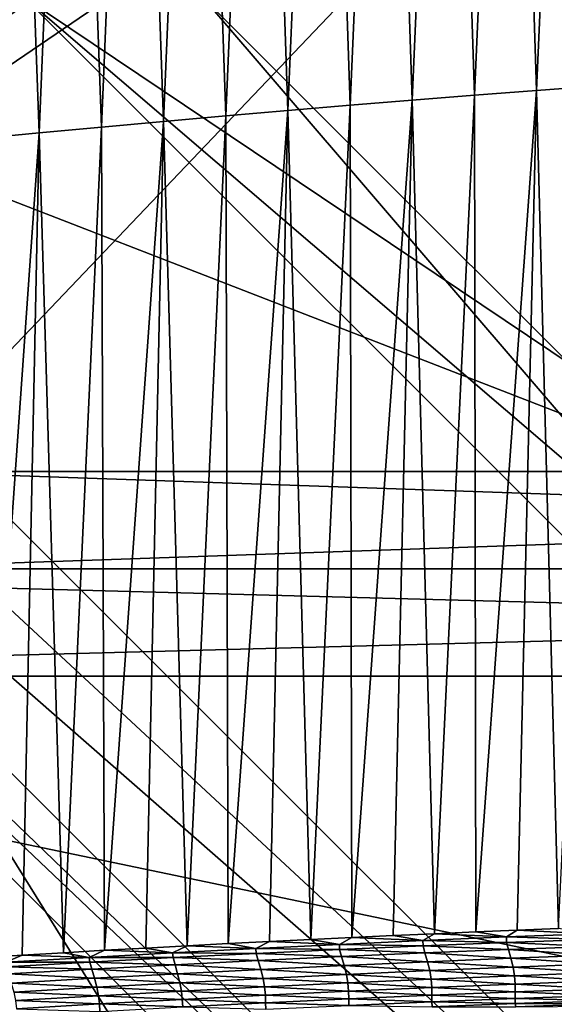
# Model space of a CAD drawing. Extents: x -54 to 446, y -6 to 1400.
# Tile 125 of 254: x -3.51 to -2.02, y 1333.78 to 1336.54. Entities that reach past the tile are written whole.
import ezdxf

# ---------------------------------------------------------------- set-up
doc = ezdxf.new("R2010")
doc.units = 0
doc.header["$LTSCALE"] = 52.148148
for name, color, linetype in [('1110', 7, 'CONTINUOUS'), ('1155', 7, 'CONTINUOUS'), ('1161', 7, 'CONTINUOUS'), ('1169', 7, 'CONTINUOUS'), ('1228', 7, 'CONTINUOUS'), ('1231', 7, 'CONTINUOUS'), ('1232', 7, 'CONTINUOUS'), ('1274', 7, 'CONTINUOUS'), ('1287', 7, 'CONTINUOUS'), ('1297', 7, 'CONTINUOUS'), ('1337', 7, 'CONTINUOUS'), ('15', 7, 'CONTINUOUS'), ('1519', 7, 'CONTINUOUS'), ('1523', 7, 'CONTINUOUS'), ('1576', 7, 'CONTINUOUS'), ('16', 7, 'CONTINUOUS'), ('36', 7, 'CONTINUOUS'), ('37', 7, 'CONTINUOUS'), ('38', 7, 'CONTINUOUS'), ('39', 7, 'CONTINUOUS'), ('4', 7, 'CONTINUOUS'), ('5', 7, 'CONTINUOUS'), ('6', 7, 'CONTINUOUS'), ('851', 7, 'CONTINUOUS')]:
    doc.layers.add(name, color=color, linetype=linetype)

msp = doc.modelspace()

# ---------------------------------------------------------------- linework, layer by layer
at = {"layer": '1110', "color": 7, "linetype": 'CONTINUOUS'}
for points in [[(-0.0001, 1333.1, -14.45), (-3.5, 1336.6, -14.45), (-0.0002, 1333.6, -14.45), (-0.0001, 1333.1, -14.45)], [(-0.0002, 1333.6, -14.45), (-3.5, 1336.6, -14.45), (-3, 1336.6, -14.45), (-0.0002, 1333.6, -14.45)]]:
    msp.add_3dface(points, dxfattribs=at)
at = {"layer": '1155', "color": 7, "linetype": 'CONTINUOUS'}
for points in [[(0.0001, 1333.1, -13.45), (-3, 1336.6, -13.45), (-3.5, 1336.6, -13.45), (0.0001, 1333.1, -13.45)], [(-3, 1336.6, -13.45), (0.0001, 1333.1, -13.45), (0.0002, 1333.6, -13.45), (-3, 1336.6, -13.45)]]:
    msp.add_3dface(points, dxfattribs=at)
at = {"layer": '1161', "color": 7, "linetype": 'CONTINUOUS'}
for points in [[(-9.8288, 1328.5, 9.8288), (0, 1328.5, 13.9), (-9.8285, 1344.3284, 9.8298), (-9.8288, 1328.5, 9.8288)], [(0, 1328.5, 13.9), (0, 1344.2574, 13.9), (-9.8285, 1344.3284, 9.8298), (0, 1328.5, 13.9)]]:
    msp.add_3dface(points, dxfattribs=at)
at = {"layer": '1169', "color": 7, "linetype": 'CONTINUOUS'}
msp.add_3dface([(0, 1330.6, -17), (-5.2099, 1333.624, -15.128), (-6, 1336.6, -17), (0, 1330.6, -17)], dxfattribs=at)
at = {"layer": '1228', "color": 7, "linetype": 'CONTINUOUS'}
for points in [[(-1.45, 1335.2225, -18), (-5, 1336.6, -18), (-1.45, 1337.9775, -18), (-1.45, 1335.2225, -18)], [(-0.0003, 1331.6, -18), (-5, 1336.6, -18), (-1.45, 1335.2225, -18), (-0.0003, 1331.6, -18)]]:
    msp.add_3dface(points, dxfattribs=at)
at = {"layer": '1231', "color": 7, "linetype": 'CONTINUOUS'}
for points in [[(0, 1330.8929, -17.7071), (-5.7071, 1336.6, -17.7071), (-0.0003, 1331.6, -18), (0, 1330.8929, -17.7071)], [(-0.0003, 1331.6, -18), (-5.7071, 1336.6, -17.7071), (-5.3827, 1336.6, -17.9239), (-0.0003, 1331.6, -18)], [(-5, 1336.6, -18), (-0.0003, 1331.6, -18), (-5.3827, 1336.6, -17.9239), (-5, 1336.6, -18)]]:
    msp.add_3dface(points, dxfattribs=at)
at = {"layer": '1232', "color": 7, "linetype": 'CONTINUOUS'}
for points in [[(0, 1330.6, -17), (-6, 1336.6, -17), (0, 1330.8929, -17.7071), (0, 1330.6, -17)], [(-6, 1336.6, -17), (-5.9239, 1336.6, -17.3827), (0, 1330.8929, -17.7071), (-6, 1336.6, -17)], [(-5.9239, 1336.6, -17.3827), (-5.7071, 1336.6, -17.7071), (0, 1330.8929, -17.7071), (-5.9239, 1336.6, -17.3827)]]:
    msp.add_3dface(points, dxfattribs=at)
at = {"layer": '1274', "color": 7, "linetype": 'CONTINUOUS'}
for points in [[(0.0001, 1333.1, -13.45), (-3.5, 1336.6, -13.45), (0.0002, 1333.1, -12.6), (0.0001, 1333.1, -13.45)], [(-3.5, 1336.6, -13.45), (-3.5, 1336.6, -12.1041), (0.0002, 1333.1, -12.6), (-3.5, 1336.6, -13.45)]]:
    msp.add_3dface(points, dxfattribs=at)
at = {"layer": '1287', "color": 7, "linetype": 'CONTINUOUS'}
for points in [[(-1.45, 1335.2225, -15.95), (-1.45, 1337.9775, -15.95), (-3.5, 1336.6, -15.95), (-1.45, 1335.2225, -15.95)], [(0.0001, 1333.1, -15.95), (-1.45, 1335.2225, -15.95), (-3.5, 1336.6, -15.95), (0.0001, 1333.1, -15.95)]]:
    msp.add_3dface(points, dxfattribs=at)
at = {"layer": '1297', "color": 7, "linetype": 'CONTINUOUS'}
msp.add_3dface([(-3.5, 1336.6, -12.1041), (-0.0003, 1340.1, -12.6), (0.0002, 1333.1, -12.6), (-3.5, 1336.6, -12.1041)], dxfattribs=at)
at = {"layer": '1337', "color": 7, "linetype": 'CONTINUOUS'}
for points in [[(0.0001, 1333.1, -15.95), (-3.5, 1336.6, -15.95), (-0.0001, 1333.1, -14.45), (0.0001, 1333.1, -15.95)], [(-3.5, 1336.6, -15.95), (-3.5, 1336.6, -14.45), (-0.0001, 1333.1, -14.45), (-3.5, 1336.6, -15.95)]]:
    msp.add_3dface(points, dxfattribs=at)
at = {"layer": '15', "linetype": 'CONTINUOUS'}
for points in [[(-6.0622, 1343, -3.5), (-3.5, 1343, -6.0622), (-3.8626, 1335.272, -6.6894), (-6.0622, 1343, -3.5)], [(-3.5, 1343, -6.0622), (3.5, 1343, -6.0622), (-3.8626, 1335.272, -6.6894), (-3.5, 1343, -6.0622)], [(-3.8626, 1335.272, -6.6894), (3.5, 1343, -6.0622), (3.8626, 1335.272, -6.6894), (-3.8626, 1335.272, -6.6894)]]:
    msp.add_3dface(points, dxfattribs=at)
at = {"layer": '1519', "color": 7, "linetype": 'CONTINUOUS'}
for points in [[(-2.4677, 1333.9738, 16.3113), (-2.3845, 1333.9599, 16.3194), (-2.3523, 1333.979, 16.3309), (-2.4677, 1333.9738, 16.3113)], [(-2.3845, 1333.9599, 16.3194), (-2.1504, 1333.9698, 16.3571), (-2.3523, 1333.979, 16.3309), (-2.3845, 1333.9599, 16.3194)], [(-2.3523, 1333.979, 16.3309), (-2.1504, 1333.9698, 16.3571), (-2.2368, 1333.984, 16.3496), (-2.3523, 1333.979, 16.3309)], [(-2.2368, 1333.984, 16.3496), (-2.1504, 1333.9698, 16.3571), (-2.121, 1333.9888, 16.3673), (-2.2368, 1333.984, 16.3496)], [(-2.1504, 1333.9698, 16.3571), (-1.9157, 1333.979, 16.3912), (-2.121, 1333.9888, 16.3673), (-2.1504, 1333.9698, 16.3571)], [(-2.1504, 1333.9698, 16.3571), (-1.9161, 1333.9632, 16.3776), (-1.9157, 1333.979, 16.3912), (-2.1504, 1333.9698, 16.3571)], [(-2.121, 1333.9888, 16.3673), (-1.9157, 1333.979, 16.3912), (-2.0051, 1333.9934, 16.3842), (-2.121, 1333.9888, 16.3673)], [(-3.0444, 1333.9452, 16.1996), (-2.8517, 1333.9378, 16.2326), (-2.9291, 1333.9513, 16.2238), (-3.0444, 1333.9452, 16.1996)], [(-2.9291, 1333.9513, 16.2238), (-2.8517, 1333.9378, 16.2326), (-2.8139, 1333.9572, 16.2471), (-2.9291, 1333.9513, 16.2238)], [(-2.8517, 1333.9378, 16.2326), (-2.6183, 1333.9492, 16.2779), (-2.8139, 1333.9572, 16.2471), (-2.8517, 1333.9378, 16.2326)], [(-2.8517, 1333.9378, 16.2326), (-2.6176, 1333.9348, 16.2606), (-2.6183, 1333.9492, 16.2779), (-2.8517, 1333.9378, 16.2326)], [(-2.8139, 1333.9572, 16.2471), (-2.6183, 1333.9492, 16.2779), (-2.6985, 1333.9629, 16.2694), (-2.8139, 1333.9572, 16.2471)], [(-2.6985, 1333.9629, 16.2694), (-2.6183, 1333.9492, 16.2779), (-2.5831, 1333.9685, 16.2908), (-2.6985, 1333.9629, 16.2694)], [(-2.6183, 1333.9492, 16.2779), (-2.3845, 1333.9599, 16.3194), (-2.5831, 1333.9685, 16.2908), (-2.6183, 1333.9492, 16.2779)], [(-2.6183, 1333.9492, 16.2779), (-2.3842, 1333.9451, 16.3033), (-2.3845, 1333.9599, 16.3194), (-2.6183, 1333.9492, 16.2779)], [(-2.6176, 1333.9348, 16.2606), (-2.3842, 1333.9451, 16.3033), (-2.6183, 1333.9492, 16.2779), (-2.6176, 1333.9348, 16.2606)], [(-2.5831, 1333.9685, 16.2908), (-2.3845, 1333.9599, 16.3194), (-2.4677, 1333.9738, 16.3113), (-2.5831, 1333.9685, 16.2908)], [(-2.3845, 1333.9599, 16.3194), (-2.1504, 1333.9545, 16.3422), (-2.1504, 1333.9698, 16.3571), (-2.3845, 1333.9599, 16.3194)], [(-2.3842, 1333.9451, 16.3033), (-2.1504, 1333.9545, 16.3422), (-2.3845, 1333.9599, 16.3194), (-2.3842, 1333.9451, 16.3033)], [(-2.3842, 1333.9451, 16.3033), (-2.1453, 1333.9345, 16.3623), (-2.1504, 1333.9545, 16.3422), (-2.3842, 1333.9451, 16.3033)], [(-2.1504, 1333.9545, 16.3422), (-1.9161, 1333.9632, 16.3776), (-2.1504, 1333.9698, 16.3571), (-2.1504, 1333.9545, 16.3422)], [(-2.1504, 1333.9545, 16.3422), (-1.9111, 1333.9432, 16.3951), (-1.9161, 1333.9632, 16.3776), (-2.1504, 1333.9545, 16.3422)], [(-2.1453, 1333.9345, 16.3623), (-1.9111, 1333.9432, 16.3951), (-2.1504, 1333.9545, 16.3422), (-2.1453, 1333.9345, 16.3623)], [(-3.506, 1333.919, 16.0933), (-3.3183, 1333.9127, 16.1307), (-3.3904, 1333.9258, 16.1213), (-3.506, 1333.919, 16.0933)], [(-3.3904, 1333.9258, 16.1213), (-3.3183, 1333.9127, 16.1307), (-3.275, 1333.9325, 16.1484), (-3.3904, 1333.9258, 16.1213)], [(-3.3183, 1333.9127, 16.1307), (-3.085, 1333.9256, 16.1836), (-3.275, 1333.9325, 16.1484), (-3.3183, 1333.9127, 16.1307)], [(-3.3183, 1333.9127, 16.1307), (-3.0835, 1333.912, 16.1642), (-3.085, 1333.9256, 16.1836), (-3.3183, 1333.9127, 16.1307)], [(-3.275, 1333.9325, 16.1484), (-3.085, 1333.9256, 16.1836), (-3.1596, 1333.9389, 16.1745), (-3.275, 1333.9325, 16.1484)], [(-3.1596, 1333.9389, 16.1745), (-3.085, 1333.9256, 16.1836), (-3.0444, 1333.9452, 16.1996), (-3.1596, 1333.9389, 16.1745)], [(-3.085, 1333.9256, 16.1836), (-2.8517, 1333.9378, 16.2326), (-3.0444, 1333.9452, 16.1996), (-3.085, 1333.9256, 16.1836)], [(-3.085, 1333.9256, 16.1836), (-2.8506, 1333.9238, 16.2143), (-2.8517, 1333.9378, 16.2326), (-3.085, 1333.9256, 16.1836)], [(-3.0835, 1333.912, 16.1642), (-2.8506, 1333.9238, 16.2143), (-3.085, 1333.9256, 16.1836), (-3.0835, 1333.912, 16.1642)], [(-3.0835, 1333.912, 16.1642), (-2.8453, 1333.904, 16.2411), (-2.8506, 1333.9238, 16.2143), (-3.0835, 1333.912, 16.1642)], [(-2.8506, 1333.9238, 16.2143), (-2.6176, 1333.9348, 16.2606), (-2.8517, 1333.9378, 16.2326), (-2.8506, 1333.9238, 16.2143)], [(-2.8506, 1333.9238, 16.2143), (-2.6124, 1333.915, 16.2853), (-2.6176, 1333.9348, 16.2606), (-2.8506, 1333.9238, 16.2143)], [(-2.8453, 1333.904, 16.2411), (-2.6124, 1333.915, 16.2853), (-2.8506, 1333.9238, 16.2143), (-2.8453, 1333.904, 16.2411)], [(-2.6176, 1333.9348, 16.2606), (-2.3791, 1333.9252, 16.3257), (-2.3842, 1333.9451, 16.3033), (-2.6176, 1333.9348, 16.2606)], [(-2.6124, 1333.915, 16.2853), (-2.3791, 1333.9252, 16.3257), (-2.6176, 1333.9348, 16.2606), (-2.6124, 1333.915, 16.2853)], [(-2.6124, 1333.915, 16.2853), (-2.3719, 1333.9007, 16.3566), (-2.3791, 1333.9252, 16.3257), (-2.6124, 1333.915, 16.2853)], [(-2.3791, 1333.9252, 16.3257), (-2.1453, 1333.9345, 16.3623), (-2.3842, 1333.9451, 16.3033), (-2.3791, 1333.9252, 16.3257)], [(-2.3791, 1333.9252, 16.3257), (-2.1381, 1333.9103, 16.3899), (-2.1453, 1333.9345, 16.3623), (-2.3791, 1333.9252, 16.3257)], [(-2.3719, 1333.9007, 16.3566), (-2.1381, 1333.9103, 16.3899), (-2.3791, 1333.9252, 16.3257), (-2.3719, 1333.9007, 16.3566)], [(-2.1453, 1333.9345, 16.3623), (-1.9038, 1333.9192, 16.4193), (-1.9111, 1333.9432, 16.3951), (-2.1453, 1333.9345, 16.3623)], [(-2.1381, 1333.9103, 16.3899), (-1.9038, 1333.9192, 16.4193), (-2.1453, 1333.9345, 16.3623), (-2.1381, 1333.9103, 16.3899)], [(-3.6217, 1333.9119, 16.0643), (-3.5515, 1333.8989, 16.074), (-3.506, 1333.919, 16.0933), (-3.6217, 1333.9119, 16.0643)], [(-3.5515, 1333.8989, 16.074), (-3.3183, 1333.9127, 16.1307), (-3.506, 1333.919, 16.0933), (-3.5515, 1333.8989, 16.074)], [(-3.5515, 1333.8989, 16.074), (-3.3164, 1333.8994, 16.1103), (-3.3183, 1333.9127, 16.1307), (-3.5515, 1333.8989, 16.074)], [(-3.5492, 1333.886, 16.0527), (-3.3164, 1333.8994, 16.1103), (-3.5515, 1333.8989, 16.074), (-3.5492, 1333.886, 16.0527)], [(-3.5492, 1333.886, 16.0527), (-3.3108, 1333.8797, 16.1412), (-3.3164, 1333.8994, 16.1103), (-3.5492, 1333.886, 16.0527)], [(-3.3164, 1333.8994, 16.1103), (-3.0835, 1333.912, 16.1642), (-3.3183, 1333.9127, 16.1307), (-3.3164, 1333.8994, 16.1103)], [(-3.3164, 1333.8994, 16.1103), (-3.0781, 1333.8922, 16.1931), (-3.0835, 1333.912, 16.1642), (-3.3164, 1333.8994, 16.1103)], [(-3.3108, 1333.8797, 16.1412), (-3.0781, 1333.8922, 16.1931), (-3.3164, 1333.8994, 16.1103), (-3.3108, 1333.8797, 16.1412)], [(-3.0781, 1333.8922, 16.1931), (-2.8453, 1333.904, 16.2411), (-3.0835, 1333.912, 16.1642), (-3.0781, 1333.8922, 16.1931)], [(-3.0781, 1333.8922, 16.1931), (-2.8381, 1333.8791, 16.2781), (-2.8453, 1333.904, 16.2411), (-3.0781, 1333.8922, 16.1931)], [(-2.8453, 1333.904, 16.2411), (-2.6051, 1333.8903, 16.3193), (-2.6124, 1333.915, 16.2853), (-2.8453, 1333.904, 16.2411)], [(-2.8381, 1333.8791, 16.2781), (-2.6051, 1333.8903, 16.3193), (-2.8453, 1333.904, 16.2411), (-2.8381, 1333.8791, 16.2781)], [(-2.6051, 1333.8903, 16.3193), (-2.3719, 1333.9007, 16.3566), (-2.6124, 1333.915, 16.2853), (-2.6051, 1333.8903, 16.3193)], [(-2.6051, 1333.8903, 16.3193), (-2.3655, 1333.8757, 16.3757), (-2.3719, 1333.9007, 16.3566), (-2.6051, 1333.8903, 16.3193)], [(-2.3719, 1333.9007, 16.3566), (-2.1318, 1333.8855, 16.4067), (-2.1381, 1333.9103, 16.3899), (-2.3719, 1333.9007, 16.3566)], [(-2.3655, 1333.8757, 16.3757), (-2.1318, 1333.8855, 16.4067), (-2.3719, 1333.9007, 16.3566), (-2.3655, 1333.8757, 16.3757)], [(-2.1381, 1333.9103, 16.3899), (-1.8976, 1333.8945, 16.4336), (-1.9038, 1333.9192, 16.4193), (-2.1381, 1333.9103, 16.3899)], [(-2.1318, 1333.8855, 16.4067), (-1.8976, 1333.8945, 16.4336), (-2.1381, 1333.9103, 16.3899), (-2.1318, 1333.8855, 16.4067)], [(-2.1318, 1333.8855, 16.4067), (-1.8939, 1333.8703, 16.4384), (-1.8976, 1333.8945, 16.4336), (-2.1318, 1333.8855, 16.4067)], [(-3.5435, 1333.8663, 16.0855), (-3.3108, 1333.8797, 16.1412), (-3.5492, 1333.886, 16.0527), (-3.5435, 1333.8663, 16.0855)], [(-3.5435, 1333.8663, 16.0855), (-3.3035, 1333.8544, 16.1837), (-3.3108, 1333.8797, 16.1412), (-3.5435, 1333.8663, 16.0855)], [(-3.5362, 1333.8408, 16.1305), (-3.3035, 1333.8544, 16.1837), (-3.5435, 1333.8663, 16.0855), (-3.5362, 1333.8408, 16.1305)], [(-3.3108, 1333.8797, 16.1412), (-3.0708, 1333.8671, 16.2329), (-3.0781, 1333.8922, 16.1931), (-3.3108, 1333.8797, 16.1412)], [(-3.3035, 1333.8544, 16.1837), (-3.0708, 1333.8671, 16.2329), (-3.3108, 1333.8797, 16.1412), (-3.3035, 1333.8544, 16.1837)], [(-3.3035, 1333.8544, 16.1837), (-3.0642, 1333.8419, 16.2584), (-3.0708, 1333.8671, 16.2329), (-3.3035, 1333.8544, 16.1837)], [(-3.0708, 1333.8671, 16.2329), (-2.8381, 1333.8791, 16.2781), (-3.0781, 1333.8922, 16.1931), (-3.0708, 1333.8671, 16.2329)], [(-3.0708, 1333.8671, 16.2329), (-2.8316, 1333.8539, 16.3016), (-2.8381, 1333.8791, 16.2781), (-3.0708, 1333.8671, 16.2329)], [(-3.0642, 1333.8419, 16.2584), (-2.8316, 1333.8539, 16.3016), (-3.0708, 1333.8671, 16.2329), (-3.0642, 1333.8419, 16.2584)], [(-2.8381, 1333.8791, 16.2781), (-2.5987, 1333.8652, 16.3407), (-2.6051, 1333.8903, 16.3193), (-2.8381, 1333.8791, 16.2781)], [(-2.8316, 1333.8539, 16.3016), (-2.5987, 1333.8652, 16.3407), (-2.8381, 1333.8791, 16.2781), (-2.8316, 1333.8539, 16.3016)], [(-2.5987, 1333.8652, 16.3407), (-2.3655, 1333.8757, 16.3757), (-2.6051, 1333.8903, 16.3193), (-2.5987, 1333.8652, 16.3407)], [(-2.5987, 1333.8652, 16.3407), (-2.3616, 1333.8517, 16.3834), (-2.3655, 1333.8757, 16.3757), (-2.5987, 1333.8652, 16.3407)], [(-2.3655, 1333.8757, 16.3757), (-2.128, 1333.8614, 16.4129), (-2.1318, 1333.8855, 16.4067), (-2.3655, 1333.8757, 16.3757)], [(-2.3616, 1333.8517, 16.3834), (-2.128, 1333.8614, 16.4129), (-2.3655, 1333.8757, 16.3757), (-2.3616, 1333.8517, 16.3834)], [(-2.128, 1333.8614, 16.4129), (-1.8939, 1333.8703, 16.4384), (-2.1318, 1333.8855, 16.4067), (-2.128, 1333.8614, 16.4129)], [(-2.128, 1333.8614, 16.4129), (-1.8925, 1333.8469, 16.4394), (-1.8939, 1333.8703, 16.4384), (-2.128, 1333.8614, 16.4129)], [(-3.5362, 1333.8408, 16.1305), (-3.2968, 1333.829, 16.2111), (-3.3035, 1333.8544, 16.1837), (-3.5362, 1333.8408, 16.1305)], [(-3.5294, 1333.8154, 16.1598), (-3.2968, 1333.829, 16.2111), (-3.5362, 1333.8408, 16.1305), (-3.5294, 1333.8154, 16.1598)], [(-3.2968, 1333.829, 16.2111), (-3.0642, 1333.8419, 16.2584), (-3.3035, 1333.8544, 16.1837), (-3.2968, 1333.829, 16.2111)], [(-3.2968, 1333.829, 16.2111), (-3.0599, 1333.8181, 16.2699), (-3.0642, 1333.8419, 16.2584), (-3.2968, 1333.829, 16.2111)], [(-3.0642, 1333.8419, 16.2584), (-2.8274, 1333.8301, 16.3119), (-2.8316, 1333.8539, 16.3016), (-3.0642, 1333.8419, 16.2584)], [(-3.0599, 1333.8181, 16.2699), (-2.8274, 1333.8301, 16.3119), (-3.0642, 1333.8419, 16.2584), (-3.0599, 1333.8181, 16.2699)], [(-2.8316, 1333.8539, 16.3016), (-2.5946, 1333.8413, 16.3497), (-2.5987, 1333.8652, 16.3407), (-2.8316, 1333.8539, 16.3016)], [(-2.8274, 1333.8301, 16.3119), (-2.5946, 1333.8413, 16.3497), (-2.8316, 1333.8539, 16.3016), (-2.8274, 1333.8301, 16.3119)], [(-2.8274, 1333.8301, 16.3119), (-2.5928, 1333.8182, 16.3539), (-2.5946, 1333.8413, 16.3497), (-2.8274, 1333.8301, 16.3119)], [(-2.5946, 1333.8413, 16.3497), (-2.3616, 1333.8517, 16.3834), (-2.5987, 1333.8652, 16.3407), (-2.5946, 1333.8413, 16.3497)], [(-2.5946, 1333.8413, 16.3497), (-2.3599, 1333.8285, 16.3866), (-2.3616, 1333.8517, 16.3834), (-2.5946, 1333.8413, 16.3497)], [(-2.5928, 1333.8182, 16.3539), (-2.3599, 1333.8285, 16.3866), (-2.5946, 1333.8413, 16.3497), (-2.5928, 1333.8182, 16.3539)], [(-2.3616, 1333.8517, 16.3834), (-2.1265, 1333.8381, 16.4151), (-2.128, 1333.8614, 16.4129), (-2.3616, 1333.8517, 16.3834)], [(-2.3599, 1333.8285, 16.3866), (-2.1265, 1333.8381, 16.4151), (-2.3616, 1333.8517, 16.3834), (-2.3599, 1333.8285, 16.3866)], [(-2.3599, 1333.8285, 16.3866), (-2.1263, 1333.8164, 16.4154), (-2.1265, 1333.8381, 16.4151), (-2.3599, 1333.8285, 16.3866)], [(-2.1265, 1333.8381, 16.4151), (-1.8925, 1333.8469, 16.4394), (-2.128, 1333.8614, 16.4129), (-2.1265, 1333.8381, 16.4151)], [(-2.1265, 1333.8381, 16.4151), (-1.8925, 1333.825, 16.4388), (-1.8925, 1333.8469, 16.4394), (-2.1265, 1333.8381, 16.4151)], [(-2.1263, 1333.8164, 16.4154), (-1.8925, 1333.825, 16.4388), (-2.1265, 1333.8381, 16.4151), (-2.1263, 1333.8164, 16.4154)], [(-3.5294, 1333.8154, 16.1598), (-3.2923, 1333.8053, 16.2238), (-3.2968, 1333.829, 16.2111), (-3.5294, 1333.8154, 16.1598)], [(-3.5247, 1333.7917, 16.1736), (-3.2923, 1333.8053, 16.2238), (-3.5294, 1333.8154, 16.1598), (-3.5247, 1333.7917, 16.1736)], [(-3.2923, 1333.8053, 16.2238), (-3.0599, 1333.8181, 16.2699), (-3.2968, 1333.829, 16.2111), (-3.2923, 1333.8053, 16.2238)], [(-3.2923, 1333.8053, 16.2238), (-3.0576, 1333.7951, 16.2761), (-3.0599, 1333.8181, 16.2699), (-3.2923, 1333.8053, 16.2238)], [(-3.0599, 1333.8181, 16.2699), (-2.8253, 1333.807, 16.3171), (-2.8274, 1333.8301, 16.3119), (-3.0599, 1333.8181, 16.2699)], [(-3.0576, 1333.7951, 16.2761), (-2.8253, 1333.807, 16.3171), (-3.0599, 1333.8181, 16.2699), (-3.0576, 1333.7951, 16.2761)], [(-2.8253, 1333.807, 16.3171), (-2.5928, 1333.8182, 16.3539), (-2.8274, 1333.8301, 16.3119), (-2.8253, 1333.807, 16.3171)], [(-2.8253, 1333.807, 16.3171), (-2.5922, 1333.7967, 16.356), (-2.5928, 1333.8182, 16.3539), (-2.8253, 1333.807, 16.3171)], [(-2.5928, 1333.8182, 16.3539), (-2.3595, 1333.8069, 16.3878), (-2.3599, 1333.8285, 16.3866), (-2.5928, 1333.8182, 16.3539)], [(-2.5922, 1333.7967, 16.356), (-2.3595, 1333.8069, 16.3878), (-2.5928, 1333.8182, 16.3539), (-2.5922, 1333.7967, 16.356)], [(-2.3595, 1333.8069, 16.3878), (-2.1263, 1333.8164, 16.4154), (-2.3599, 1333.8285, 16.3866), (-2.3595, 1333.8069, 16.3878)], [(-2.3595, 1333.8069, 16.3878), (-2.1264, 1333.7977, 16.4142), (-2.1263, 1333.8164, 16.4154), (-2.3595, 1333.8069, 16.3878)], [(-2.1264, 1333.7977, 16.4142), (-1.8928, 1333.8062, 16.4369), (-2.1263, 1333.8164, 16.4154), (-2.1264, 1333.7977, 16.4142)], [(-2.1263, 1333.8164, 16.4154), (-1.8928, 1333.8062, 16.4369), (-1.8925, 1333.825, 16.4388), (-2.1263, 1333.8164, 16.4154)], [(-3.5247, 1333.7917, 16.1736), (-3.2898, 1333.7825, 16.2309), (-3.2923, 1333.8053, 16.2238), (-3.5247, 1333.7917, 16.1736)], [(-3.522, 1333.769, 16.1814), (-3.2898, 1333.7825, 16.2309), (-3.5247, 1333.7917, 16.1736), (-3.522, 1333.769, 16.1814)], [(-3.2898, 1333.7825, 16.2309), (-3.0576, 1333.7951, 16.2761), (-3.2923, 1333.8053, 16.2238), (-3.2898, 1333.7825, 16.2309)], [(-3.2898, 1333.7825, 16.2309), (-3.0566, 1333.7739, 16.2797), (-3.0576, 1333.7951, 16.2761), (-3.2898, 1333.7825, 16.2309)], [(-3.0576, 1333.7951, 16.2761), (-2.8245, 1333.7857, 16.32), (-2.8253, 1333.807, 16.3171), (-3.0576, 1333.7951, 16.2761)], [(-3.0566, 1333.7739, 16.2797), (-2.8245, 1333.7857, 16.32), (-3.0576, 1333.7951, 16.2761), (-3.0566, 1333.7739, 16.2797)], [(-3.0566, 1333.7739, 16.2797), (-2.824, 1333.7674, 16.3207), (-2.8245, 1333.7857, 16.32), (-3.0566, 1333.7739, 16.2797)], [(-2.8245, 1333.7857, 16.32), (-2.5922, 1333.7967, 16.356), (-2.8253, 1333.807, 16.3171), (-2.8245, 1333.7857, 16.32)], [(-2.8245, 1333.7857, 16.32), (-2.5919, 1333.7783, 16.3561), (-2.5922, 1333.7967, 16.356), (-2.8245, 1333.7857, 16.32)], [(-2.824, 1333.7674, 16.3207), (-2.5919, 1333.7783, 16.3561), (-2.8245, 1333.7857, 16.32), (-2.824, 1333.7674, 16.3207)], [(-2.5922, 1333.7967, 16.356), (-2.3594, 1333.7884, 16.3873), (-2.3595, 1333.8069, 16.3878), (-2.5922, 1333.7967, 16.356)], [(-2.5919, 1333.7783, 16.3561), (-2.3594, 1333.7884, 16.3873), (-2.5922, 1333.7967, 16.356), (-2.5919, 1333.7783, 16.3561)], [(-2.5919, 1333.7783, 16.3561), (-2.3589, 1333.7744, 16.3845), (-2.3594, 1333.7884, 16.3873), (-2.5919, 1333.7783, 16.3561)], [(-2.3594, 1333.7884, 16.3873), (-2.1264, 1333.7977, 16.4142), (-2.3595, 1333.8069, 16.3878), (-2.3594, 1333.7884, 16.3873)], [(-2.3594, 1333.7884, 16.3873), (-2.1261, 1333.7835, 16.411), (-2.1264, 1333.7977, 16.4142), (-2.3594, 1333.7884, 16.3873)], [(-2.3589, 1333.7744, 16.3845), (-2.1261, 1333.7835, 16.411), (-2.3594, 1333.7884, 16.3873), (-2.3589, 1333.7744, 16.3845)], [(-2.3589, 1333.7744, 16.3845), (-2.125, 1333.7745, 16.406), (-2.1261, 1333.7835, 16.411), (-2.3589, 1333.7744, 16.3845)], [(-2.1264, 1333.7977, 16.4142), (-1.8927, 1333.7918, 16.4334), (-1.8928, 1333.8062, 16.4369), (-2.1264, 1333.7977, 16.4142)], [(-2.1261, 1333.7835, 16.411), (-1.8927, 1333.7918, 16.4334), (-2.1264, 1333.7977, 16.4142), (-2.1261, 1333.7835, 16.411)], [(-2.1261, 1333.7835, 16.411), (-1.8919, 1333.7825, 16.4283), (-1.8927, 1333.7918, 16.4334), (-2.1261, 1333.7835, 16.411)], [(-2.125, 1333.7745, 16.406), (-1.8919, 1333.7825, 16.4283), (-2.1261, 1333.7835, 16.411), (-2.125, 1333.7745, 16.406)], [(-3.522, 1333.769, 16.1814), (-3.2886, 1333.7613, 16.2353), (-3.2898, 1333.7825, 16.2309), (-3.522, 1333.769, 16.1814)], [(-3.2886, 1333.7613, 16.2353), (-3.0566, 1333.7739, 16.2797), (-3.2898, 1333.7825, 16.2309), (-3.2886, 1333.7613, 16.2353)], [(-2.125, 1333.7745, 16.406), (-1.8906, 1333.7761, 16.4248), (-1.8919, 1333.7825, 16.4283), (-2.125, 1333.7745, 16.406)]]:
    msp.add_3dface(points, dxfattribs=at)
at = {"layer": '1523', "color": 7, "linetype": 'CONTINUOUS'}
for points in [[(-3.5192, 1339.9061, 13.5505), (-3.3583, 1339.7983, 13.5912), (-9.9296, 1332.0576, 9.8693), (-3.5192, 1339.9061, 13.5505)], [(-3.3583, 1339.7983, 13.5912), (-3.2022, 1339.7004, 13.6289), (-9.9296, 1332.0576, 9.8693), (-3.3583, 1339.7983, 13.5912)], [(-3.2022, 1339.7004, 13.6289), (-3.0444, 1339.6077, 13.665), (-9.9296, 1332.0576, 9.8693), (-3.2022, 1339.7004, 13.6289)], [(-3.0444, 1339.6077, 13.665), (-2.8858, 1339.5209, 13.6993), (-9.9296, 1332.0576, 9.8693), (-3.0444, 1339.6077, 13.665)], [(-2.8858, 1339.5209, 13.6993), (-2.7211, 1339.4358, 13.733), (-9.9296, 1332.0576, 9.8693), (-2.8858, 1339.5209, 13.6993)], [(-2.7211, 1339.4358, 13.733), (-2.5507, 1339.3528, 13.7657), (-9.9296, 1332.0576, 9.8693), (-2.7211, 1339.4358, 13.733)], [(-2.5507, 1339.3528, 13.7657), (-2.3783, 1339.2737, 13.7965), (-9.9296, 1332.0576, 9.8693), (-2.5507, 1339.3528, 13.7657)], [(-2.3783, 1339.2737, 13.7965), (-2.2041, 1339.1984, 13.8254), (-9.9296, 1332.0576, 9.8693), (-2.3783, 1339.2737, 13.7965)], [(-2.2041, 1339.1984, 13.8254), (-2.0287, 1339.1273, 13.8522), (-9.9296, 1332.0576, 9.8693), (-2.2041, 1339.1984, 13.8254)], [(-2.0287, 1339.1273, 13.8522), (-1.8531, 1339.0608, 13.8768), (-9.9296, 1332.0576, 9.8693), (-2.0287, 1339.1273, 13.8522)], [(-1.8531, 1339.0608, 13.8768), (-1.6761, 1338.9985, 13.8993), (-9.9296, 1332.0576, 9.8693), (-1.8531, 1339.0608, 13.8768)], [(-1.6761, 1338.9985, 13.8993), (-1.497, 1338.9401, 13.9197), (-9.9296, 1332.0576, 9.8693), (-1.6761, 1338.9985, 13.8993)], [(-1.497, 1338.9401, 13.9197), (-1.3151, 1338.8856, 13.9381), (-9.9296, 1332.0576, 9.8693), (-1.497, 1338.9401, 13.9197)], [(-1.3151, 1338.8856, 13.9381), (-1.1259, 1338.8338, 13.9547), (-9.9296, 1332.0576, 9.8693), (-1.3151, 1338.8856, 13.9381)], [(-1.1259, 1338.8338, 13.9547), (-0.9304, 1338.7848, 13.969), (-9.9296, 1332.0576, 9.8693), (-1.1259, 1338.8338, 13.9547)], [(-0.9304, 1338.7848, 13.969), (-0.7199, 1338.738, 13.9815), (-9.9296, 1332.0576, 9.8693), (-0.9304, 1338.7848, 13.969)], [(-0.7199, 1338.738, 13.9815), (-0.4928, 1338.6931, 13.9913), (-9.9296, 1332.0576, 9.8693), (-0.7199, 1338.738, 13.9815)], [(-0.4928, 1338.6931, 13.9913), (-0.2505, 1338.6503, 13.9978), (-9.9296, 1332.0576, 9.8693), (-0.4928, 1338.6931, 13.9913)], [(-9.9296, 1332.0576, 9.8693), (-0.2505, 1338.6503, 13.9978), (-0.2385, 1332.9509, 13.998), (-9.9296, 1332.0576, 9.8693)]]:
    msp.add_3dface(points, dxfattribs=at)
at = {"layer": '1576', "color": 7, "linetype": 'CONTINUOUS'}
for points in [[(-1.9647, 1338.6463, 16.8566), (-2.1396, 1338.6274, 16.8277), (-2.0663, 1336.3389, 16.6094), (-1.9647, 1338.6463, 16.8566)], [(-1.892, 1336.3521, 16.6357), (-1.9647, 1338.6463, 16.8566), (-2.0663, 1336.3389, 16.6094), (-1.892, 1336.3521, 16.6357)], [(-2.3145, 1338.6082, 16.7966), (-2.4893, 1338.5886, 16.7634), (-2.4144, 1336.3114, 16.5506), (-2.3145, 1338.6082, 16.7966)], [(-2.2404, 1336.3253, 16.581), (-2.3145, 1338.6082, 16.7966), (-2.4144, 1336.3114, 16.5506), (-2.2404, 1336.3253, 16.581)], [(-2.1396, 1338.6274, 16.8277), (-2.3145, 1338.6082, 16.7966), (-2.2404, 1336.3253, 16.581), (-2.1396, 1338.6274, 16.8277)], [(-2.0663, 1336.3389, 16.6094), (-2.1396, 1338.6274, 16.8277), (-2.2404, 1336.3253, 16.581), (-2.0663, 1336.3389, 16.6094)], [(-2.4893, 1338.5886, 16.7634), (-2.6642, 1338.5688, 16.7279), (-2.5883, 1336.2972, 16.518), (-2.4893, 1338.5886, 16.7634)], [(-2.4144, 1336.3114, 16.5506), (-2.4893, 1338.5886, 16.7634), (-2.5883, 1336.2972, 16.518), (-2.4144, 1336.3114, 16.5506)], [(-2.6642, 1338.5688, 16.7279), (-2.8392, 1338.5485, 16.6902), (-2.7621, 1336.2825, 16.4832), (-2.6642, 1338.5688, 16.7279)], [(-2.5883, 1336.2972, 16.518), (-2.6642, 1338.5688, 16.7279), (-2.7621, 1336.2825, 16.4832), (-2.5883, 1336.2972, 16.518)], [(-3.0143, 1338.528, 16.6503), (-3.1894, 1338.5071, 16.608), (-3.1099, 1336.2521, 16.4073), (-3.0143, 1338.528, 16.6503)], [(-2.936, 1336.2675, 16.4463), (-3.0143, 1338.528, 16.6503), (-3.1099, 1336.2521, 16.4073), (-2.936, 1336.2675, 16.4463)], [(-2.8392, 1338.5485, 16.6902), (-3.0143, 1338.528, 16.6503), (-2.936, 1336.2675, 16.4463), (-2.8392, 1338.5485, 16.6902)], [(-2.7621, 1336.2825, 16.4832), (-2.8392, 1338.5485, 16.6902), (-2.936, 1336.2675, 16.4463), (-2.7621, 1336.2825, 16.4832)], [(-3.1894, 1338.5071, 16.608), (-3.3647, 1338.4859, 16.5635), (-3.2838, 1336.2363, 16.366), (-3.1894, 1338.5071, 16.608)], [(-3.1099, 1336.2521, 16.4073), (-3.1894, 1338.5071, 16.608), (-3.2838, 1336.2363, 16.366), (-3.1099, 1336.2521, 16.4073)], [(-3.3647, 1338.4859, 16.5635), (-3.5399, 1338.4644, 16.5167), (-3.4578, 1336.2201, 16.3226), (-3.3647, 1338.4859, 16.5635)], [(-3.2838, 1336.2363, 16.366), (-3.3647, 1338.4859, 16.5635), (-3.4578, 1336.2201, 16.3226), (-3.2838, 1336.2363, 16.366)], [(-3.4578, 1336.2201, 16.3226), (-3.5399, 1338.4644, 16.5167), (-3.6317, 1336.2036, 16.2769), (-3.4578, 1336.2201, 16.3226)], [(-2.0051, 1333.9934, 16.3842), (-1.892, 1336.3521, 16.6357), (-2.0663, 1336.3389, 16.6094), (-2.0051, 1333.9934, 16.3842)], [(-2.3523, 1333.979, 16.3309), (-2.2404, 1336.3253, 16.581), (-2.4144, 1336.3114, 16.5506), (-2.3523, 1333.979, 16.3309)], [(-2.3523, 1333.979, 16.3309), (-2.2368, 1333.984, 16.3496), (-2.2404, 1336.3253, 16.581), (-2.3523, 1333.979, 16.3309)], [(-2.2368, 1333.984, 16.3496), (-2.0663, 1336.3389, 16.6094), (-2.2404, 1336.3253, 16.581), (-2.2368, 1333.984, 16.3496)], [(-2.2368, 1333.984, 16.3496), (-2.121, 1333.9888, 16.3673), (-2.0663, 1336.3389, 16.6094), (-2.2368, 1333.984, 16.3496)], [(-2.121, 1333.9888, 16.3673), (-2.0051, 1333.9934, 16.3842), (-2.0663, 1336.3389, 16.6094), (-2.121, 1333.9888, 16.3673)], [(-2.6985, 1333.9629, 16.2694), (-2.5883, 1336.2972, 16.518), (-2.7621, 1336.2825, 16.4832), (-2.6985, 1333.9629, 16.2694)], [(-2.6985, 1333.9629, 16.2694), (-2.5831, 1333.9685, 16.2908), (-2.5883, 1336.2972, 16.518), (-2.6985, 1333.9629, 16.2694)], [(-2.5831, 1333.9685, 16.2908), (-2.4144, 1336.3114, 16.5506), (-2.5883, 1336.2972, 16.518), (-2.5831, 1333.9685, 16.2908)], [(-2.5831, 1333.9685, 16.2908), (-2.4677, 1333.9738, 16.3113), (-2.4144, 1336.3114, 16.5506), (-2.5831, 1333.9685, 16.2908)], [(-2.4677, 1333.9738, 16.3113), (-2.3523, 1333.979, 16.3309), (-2.4144, 1336.3114, 16.5506), (-2.4677, 1333.9738, 16.3113)], [(-3.0444, 1333.9452, 16.1996), (-2.936, 1336.2675, 16.4463), (-3.1099, 1336.2521, 16.4073), (-3.0444, 1333.9452, 16.1996)], [(-3.0444, 1333.9452, 16.1996), (-2.9291, 1333.9513, 16.2238), (-2.936, 1336.2675, 16.4463), (-3.0444, 1333.9452, 16.1996)], [(-2.9291, 1333.9513, 16.2238), (-2.7621, 1336.2825, 16.4832), (-2.936, 1336.2675, 16.4463), (-2.9291, 1333.9513, 16.2238)], [(-2.9291, 1333.9513, 16.2238), (-2.8139, 1333.9572, 16.2471), (-2.7621, 1336.2825, 16.4832), (-2.9291, 1333.9513, 16.2238)], [(-2.8139, 1333.9572, 16.2471), (-2.6985, 1333.9629, 16.2694), (-2.7621, 1336.2825, 16.4832), (-2.8139, 1333.9572, 16.2471)], [(-3.3904, 1333.9258, 16.1213), (-3.2838, 1336.2363, 16.366), (-3.4578, 1336.2201, 16.3226), (-3.3904, 1333.9258, 16.1213)], [(-3.3904, 1333.9258, 16.1213), (-3.275, 1333.9325, 16.1484), (-3.2838, 1336.2363, 16.366), (-3.3904, 1333.9258, 16.1213)], [(-3.275, 1333.9325, 16.1484), (-3.1099, 1336.2521, 16.4073), (-3.2838, 1336.2363, 16.366), (-3.275, 1333.9325, 16.1484)], [(-3.275, 1333.9325, 16.1484), (-3.1596, 1333.9389, 16.1745), (-3.1099, 1336.2521, 16.4073), (-3.275, 1333.9325, 16.1484)], [(-3.1596, 1333.9389, 16.1745), (-3.0444, 1333.9452, 16.1996), (-3.1099, 1336.2521, 16.4073), (-3.1596, 1333.9389, 16.1745)], [(-3.6217, 1333.9119, 16.0643), (-3.4578, 1336.2201, 16.3226), (-3.6317, 1336.2036, 16.2769), (-3.6217, 1333.9119, 16.0643)], [(-3.6217, 1333.9119, 16.0643), (-3.506, 1333.919, 16.0933), (-3.4578, 1336.2201, 16.3226), (-3.6217, 1333.9119, 16.0643)], [(-3.506, 1333.919, 16.0933), (-3.3904, 1333.9258, 16.1213), (-3.4578, 1336.2201, 16.3226), (-3.506, 1333.919, 16.0933)]]:
    msp.add_3dface(points, dxfattribs=at)
at = {"layer": '16', "linetype": 'CONTINUOUS'}
for points in [[(5.75, 1332.3, -9.9593), (-5.75, 1332.3, -9.9593), (5.75, 1334.7, -9.9593), (5.75, 1332.3, -9.9593)], [(5.75, 1334.7, -9.9593), (-5.75, 1332.3, -9.9593), (-5.75, 1334.7, -9.9593), (5.75, 1334.7, -9.9593)]]:
    msp.add_3dface(points, dxfattribs=at)
at = {"layer": '36', "linetype": 'CONTINUOUS'}
for points in [[(-5.6, 1335, 9.6995), (-5.75, 1334.7, 9.9593), (5.75, 1334.7, 9.9593), (-5.6, 1335, 9.6995)], [(5.6, 1335, 9.6995), (-5.6, 1335, 9.6995), (5.75, 1334.7, 9.9593), (5.6, 1335, 9.6995)]]:
    msp.add_3dface(points, dxfattribs=at)
at = {"layer": '37', "linetype": 'CONTINUOUS'}
for points in [[(-5.6, 1335, -9.6995), (5.6, 1335, -9.6995), (-5.75, 1334.7, -9.9593), (-5.6, 1335, -9.6995)], [(5.6, 1335, -9.6995), (5.75, 1334.7, -9.9593), (-5.75, 1334.7, -9.9593), (5.6, 1335, -9.6995)]]:
    msp.add_3dface(points, dxfattribs=at)
at = {"layer": '38', "linetype": 'CONTINUOUS'}
for points in [[(-3.8626, 1335.272, 6.6894), (-4.012, 1335, 6.9481), (4.012, 1335, 6.9481), (-3.8626, 1335.272, 6.6894)], [(3.8626, 1335.272, 6.6894), (-3.8626, 1335.272, 6.6894), (4.012, 1335, 6.9481), (3.8626, 1335.272, 6.6894)]]:
    msp.add_3dface(points, dxfattribs=at)
at = {"layer": '39', "linetype": 'CONTINUOUS'}
for points in [[(4.012, 1335, -6.9481), (-4.012, 1335, -6.9481), (3.8626, 1335.272, -6.6894), (4.012, 1335, -6.9481)], [(-4.012, 1335, -6.9481), (-3.8626, 1335.272, -6.6894), (3.8626, 1335.272, -6.6894), (-4.012, 1335, -6.9481)]]:
    msp.add_3dface(points, dxfattribs=at)
at = {"layer": '4', "linetype": 'CONTINUOUS'}
for points in [[(-3.5, 1343, 6.0622), (-6.0622, 1343, 3.5), (-3.8626, 1335.272, 6.6894), (-3.5, 1343, 6.0622)], [(3.8626, 1335.272, 6.6894), (-3.5, 1343, 6.0622), (-3.8626, 1335.272, 6.6894), (3.8626, 1335.272, 6.6894)], [(3.5, 1343, 6.0622), (-3.5, 1343, 6.0622), (3.8626, 1335.272, 6.6894), (3.5, 1343, 6.0622)]]:
    msp.add_3dface(points, dxfattribs=at)
at = {"layer": '5', "linetype": 'CONTINUOUS'}
for points in [[(-5.6, 1335, -9.6995), (-4.012, 1335, -6.9481), (5.6, 1335, -9.6995), (-5.6, 1335, -9.6995)], [(4.012, 1335, 6.9481), (-4.012, 1335, 6.9481), (-5.6, 1335, 9.6995), (4.012, 1335, 6.9481)], [(5.6, 1335, 9.6995), (4.012, 1335, 6.9481), (-5.6, 1335, 9.6995), (5.6, 1335, 9.6995)], [(-4.012, 1335, -6.9481), (4.012, 1335, -6.9481), (5.6, 1335, -9.6995), (-4.012, 1335, -6.9481)]]:
    msp.add_3dface(points, dxfattribs=at)
at = {"layer": '6', "linetype": 'CONTINUOUS'}
for points in [[(-5.75, 1332.3, 9.9593), (5.75, 1332.3, 9.9593), (-5.75, 1334.7, 9.9593), (-5.75, 1332.3, 9.9593)], [(-5.75, 1334.7, 9.9593), (5.75, 1332.3, 9.9593), (5.75, 1334.7, 9.9593), (-5.75, 1334.7, 9.9593)]]:
    msp.add_3dface(points, dxfattribs=at)
at = {"layer": '851', "color": 7, "linetype": 'CONTINUOUS'}
for points in [[(-0.0002, 1333.6, -14.45), (-3, 1336.6, -14.45), (0.0002, 1333.6, -13.45), (-0.0002, 1333.6, -14.45)], [(-3, 1336.6, -14.45), (-3, 1336.6, -13.45), (0.0002, 1333.6, -13.45), (-3, 1336.6, -14.45)]]:
    msp.add_3dface(points, dxfattribs=at)

doc.saveas('drawing.dxf')
